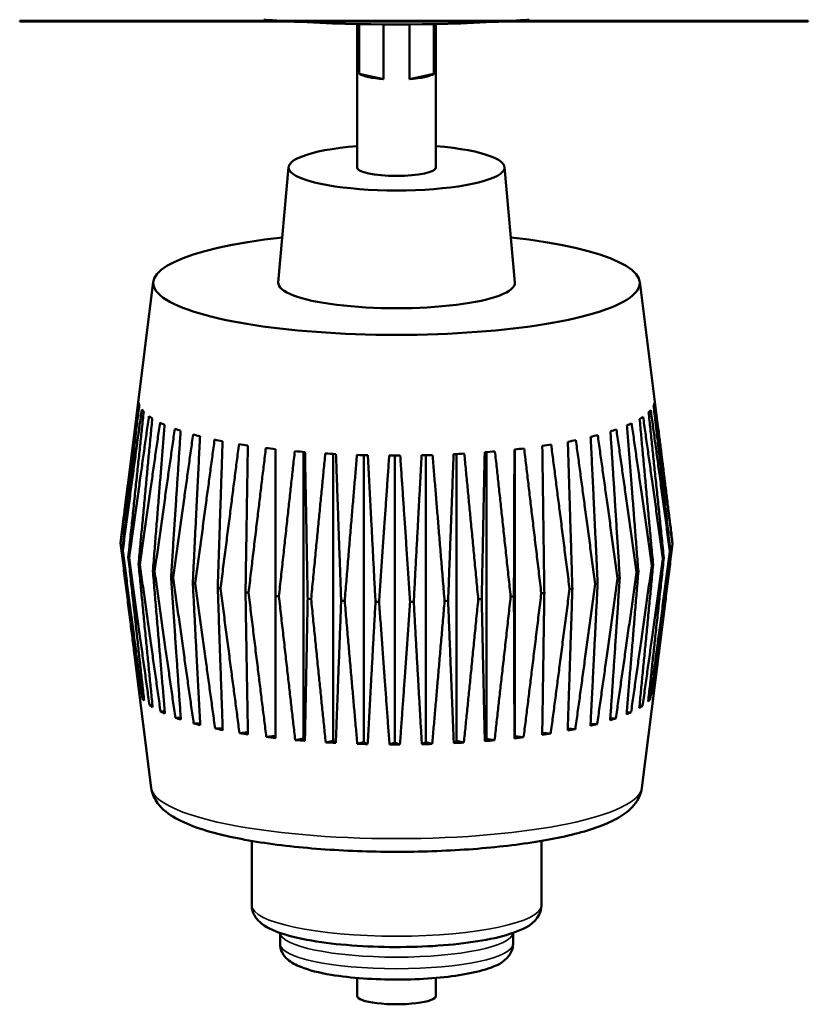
# Model space of a CAD drawing. Header units: inches. Extents: x 3.3 to 58.3, y 0.8 to 38.3.
# Tile 144 of 162: x 39.8 to 41.8, y 31.9 to 34.4. Entities that reach past the tile are written whole.
import ezdxf

# ---------------------------------------------------------------- set-up
doc = ezdxf.new("R2010")
doc.units = ezdxf.units.IN
doc.header["$MEASUREMENT"] = 0
doc.layers.add('Visible (ANSI)', color=7, linetype='Continuous', lineweight=50)
doc.layers.add('Visible Narrow (ANSI)', color=7, linetype='Continuous', lineweight=35)

msp = doc.modelspace()

# ---------------------------------------------------------------- linework, layer by layer
at = {"layer": 'Visible (ANSI)'}
for p, q in [((39.8326, 34.4414), (39.8326, 34.4394)), ((39.8613, 34.4414), (39.8326, 34.4414)), ((39.8326, 34.4394), (39.8613, 34.4394)), ((39.8613, 34.4414), (39.8613, 34.4394)), ((39.9072, 34.4414), (39.8613, 34.4414)), ((39.8613, 34.4394), (39.9072, 34.4394)), ((39.9072, 34.4414), (39.9072, 34.4394)), ((40.1342, 34.4414), (39.9072, 34.4414)), ((39.9072, 34.4394), (40.1342, 34.4394)), ((40.1647, 34.4414), (40.1342, 34.4414)), ((40.1342, 34.4394), (40.1647, 34.4394)), ((40.1647, 34.4414), (40.4711, 34.4414)), ((40.4711, 34.4394), (40.1647, 34.4394)), ((40.4711, 34.4414), (40.4711, 34.4394)), ((40.4711, 34.4414), (40.7487, 34.4414)), ((40.7487, 34.4394), (40.4711, 34.4394)), ((40.6884, 34.0696), (40.6884, 34.4334)), ((40.6939, 34.3069), (40.6939, 34.4333)), ((40.7487, 34.4414), (40.7487, 34.4394)), ((40.9887, 34.4414), (40.7487, 34.4414)), ((40.7487, 34.4394), (40.9887, 34.4394)), ((40.7556, 34.4325), (40.7556, 34.2937)), ((40.8212, 34.2937), (40.8212, 34.4325)), ((40.8829, 34.4333), (40.8829, 34.3069)), ((40.8884, 34.0696), (40.8884, 34.4334)), ((40.9887, 34.4414), (40.9887, 34.4394)), ((40.9887, 34.4414), (41.0248, 34.4414)), ((40.9887, 34.4394), (41.0248, 34.4394)), ((41.0248, 34.4414), (41.1313, 34.4414)), ((41.0248, 34.4414), (41.0248, 34.4394)), ((41.0248, 34.4394), (41.1313, 34.4394)), ((41.1313, 34.4414), (41.1313, 34.4394)), ((41.2006, 34.4414), (41.1997, 34.4414)), ((41.1997, 34.4414), (41.1997, 34.4394)), ((41.1997, 34.4394), (41.2006, 34.4394)), ((41.2006, 34.4414), (41.2006, 34.4394)), ((41.4251, 34.4414), (41.4251, 34.4414)), ((41.4251, 34.4414), (41.4251, 34.4394)), ((41.4251, 34.4414), (41.4251, 34.4394)), ((41.4251, 34.4394), (41.4251, 34.4394)), ((41.4263, 34.4414), (41.4263, 34.4394)), ((41.4263, 34.4414), (41.452, 34.4414)), ((41.4263, 34.4394), (41.452, 34.4394)), ((41.452, 34.4414), (41.452, 34.4394)), ((41.6307, 34.4414), (41.6281, 34.4414)), ((41.6281, 34.4414), (41.6281, 34.4394)), ((41.6281, 34.4394), (41.6307, 34.4394)), ((41.6307, 34.4414), (41.6307, 34.4394)), ((41.6318, 34.4414), (41.6318, 34.4394)), ((41.6318, 34.4414), (41.6576, 34.4414)), ((41.6318, 34.4394), (41.6576, 34.4394)), ((41.6576, 34.4414), (41.6576, 34.4394)), ((41.8327, 34.4414), (41.8327, 34.4394)), ((40.7556, 34.2937), (40.6939, 34.3069)), ((40.8829, 34.3069), (40.8212, 34.2937)), ((40.5147, 34.0707), (40.4885, 33.7777)), ((41.0621, 34.0707), (41.0883, 33.7777)), ((40.1715, 33.78), (40.1065, 33.263)), ((41.4053, 33.78), (41.4521, 33.4074)), ((40.481, 33.3554), (40.481, 32.6286)), ((40.5523, 33.3485), (40.5523, 32.6213)), ((40.6274, 33.3434), (40.6274, 32.616)), ((40.705, 33.3403), (40.705, 32.6127)), ((40.7839, 33.3391), (40.7839, 32.6115)), ((40.8629, 33.34), (40.8629, 32.6125)), ((40.9408, 33.3429), (40.9408, 32.6155)), ((41.0162, 33.3478), (41.0162, 32.6206)), ((41.088, 33.3546), (41.088, 32.6277)), ((41.4107, 32.4968), (41.4703, 32.9709)), ((40.1661, 32.4968), (40.1247, 32.8265)), ((40.1363, 32.7406), (40.1355, 32.7407)), ((41.4409, 32.7387), (41.4398, 32.7386)), ((40.1477, 32.723), (40.1435, 32.7233)), ((41.4317, 32.7214), (41.4272, 32.7211)), ((40.1693, 32.706), (40.1617, 32.7063)), ((40.2005, 32.6897), (40.1898, 32.6899)), ((41.3832, 32.6881), (41.3721, 32.6879)), ((41.4124, 32.7044), (41.4045, 32.7041)), ((40.2411, 32.6745), (40.2274, 32.6744)), ((40.2903, 32.6605), (40.2738, 32.66)), ((41.2973, 32.6584), (41.2805, 32.6591)), ((41.3446, 32.6727), (41.3306, 32.6728)), ((40.3473, 32.6481), (40.3283, 32.6469)), ((40.4113, 32.6374), (40.39, 32.6354)), ((41.1794, 32.6342), (41.1579, 32.6363)), ((41.2419, 32.6455), (41.2226, 32.6468)), ((40.481, 32.6286), (40.4581, 32.6256)), ((40.4812, 32.6229), (40.481, 32.6286)), ((40.5523, 32.6213), (40.5313, 32.6178)), ((40.5559, 32.6157), (40.5523, 32.6213)), ((40.6274, 32.616), (40.6087, 32.6119)), ((40.6343, 32.6105), (40.6274, 32.616)), ((40.705, 32.6127), (40.6888, 32.6082)), ((40.7151, 32.6074), (40.705, 32.6127)), ((40.7839, 32.6115), (40.7705, 32.6066)), ((40.797, 32.6066), (40.7839, 32.6115)), ((40.8629, 32.6125), (40.8525, 32.6072)), ((40.8788, 32.6079), (40.8629, 32.6125)), ((40.9408, 32.6155), (40.9335, 32.61)), ((40.9592, 32.6114), (40.9408, 32.6155)), ((41.0162, 32.6206), (41.0122, 32.615)), ((41.0369, 32.617), (41.0162, 32.6206)), ((41.088, 32.6277), (41.0874, 32.622)), ((41.1107, 32.6247), (41.088, 32.6277)), ((40.4212, 32.3619), (40.4212, 32.1985)), ((41.1556, 32.3619), (41.1556, 32.1985)), ((40.493, 32.1287), (40.493, 32.1008)), ((41.0838, 32.1287), (41.0838, 32.1008)), ((40.6886, 32.0144), (40.6886, 31.9689)), ((40.8882, 32.0144), (40.8882, 31.9689))]:
    msp.add_line(p, q, dxfattribs=at)
for centre, major_axis, start_param, end_param in [((40.7884, 34.6516), (1.0302, 0), 4.379512, 4.424295), ((40.7884, 34.6516), (1.0302, 0), 4.45836, 4.966418), ((40.7884, 34.6516), (1.0302, 0), 5.000483, 5.045266), ((40.7884, 34.3139), (-0.1, 0), 0.334371, 1.236425), ((40.7884, 34.3139), (0.1, 0), 5.04676, 5.948814), ((40.7884, 34.0696), (0.2738, 0), 1.944743, 7.480035), ((40.7884, 34.0696), (0.1, 0), 3.141593, 6.283185), ((40.7884, 33.7765), (0.6171, 0), 2.05939, 7.365388), ((40.7884, 33.7765), (0.3, 0), 3.122532, 6.302246), ((40.7884, 33.4784), (-0.6546, 0), 0.034433, 0.077075), ((40.7884, 33.4784), (0.6546, 0), 6.191955, 6.234596), ((40.7884, 33.4784), (-0.6546, 0), 0.160097, 0.202739), ((40.7884, 33.4784), (-0.6546, 0), 0.285761, 0.328402), ((40.7884, 33.4784), (0.6546, 0), 5.940628, 5.983269), ((40.7884, 33.4784), (0.6546, 0), 6.066291, 6.108933), ((40.7884, 33.4784), (0.6546, 0), 3.553017, 3.595659), ((40.7884, 33.4784), (0.6546, 0), 3.678681, 3.721322), ((40.7884, 33.4784), (0.6546, 0), 5.814964, 5.857605), ((40.7884, 33.4784), (0.6546, 0), 3.804345, 3.846986), ((40.7884, 33.4784), (0.6546, 0), 5.563637, 5.606278), ((40.7884, 33.4784), (0.6546, 0), 5.6893, 5.731942), ((40.7884, 33.4784), (0.6546, 0), 3.930008, 3.97265), ((40.7884, 33.4784), (0.6546, 0), 4.055672, 4.098313), ((40.7884, 33.4784), (0.6546, 0), 4.181336, 4.223977), ((40.7884, 33.4784), (0.6546, 0), 5.186645, 5.229287), ((40.7884, 33.4784), (0.6546, 0), 5.312309, 5.354951), ((40.7884, 33.4784), (0.6546, 0), 5.437973, 5.480614), ((40.7884, 33.4784), (0.6546, 0), 4.306999, 4.349641), ((40.7884, 33.4784), (0.6546, 0), 4.432663, 4.475305), ((40.7884, 33.4784), (0.6546, 0), 4.558327, 4.600968), ((40.7884, 33.4784), (0.6546, 0), 4.683991, 4.726632), ((40.7884, 33.4784), (0.6546, 0), 4.809654, 4.852296), ((40.7884, 33.4784), (0.6546, 0), 4.935318, 4.977959), ((40.7884, 33.4784), (0.6546, 0), 5.060982, 5.103623), ((40.7884, 33.1169), (-0.7, 0), 6.269544, 6.282671), ((40.7884, 33.1169), (0.7, 0), 6.269544, 6.282671), ((40.7884, 33.1169), (-0.7, 0), 0.112022, 0.12515), ((40.7884, 33.1169), (0.7, 0), 6.14388, 6.157008), ((40.7884, 33.1169), (-0.7, 0), 0.237686, 0.250813), ((40.7884, 33.1169), (-0.7, 0), 0.36335, 0.376477), ((40.7884, 33.1169), (0.7, 0), 5.892553, 5.90568), ((40.7884, 33.1169), (0.7, 0), 6.018217, 6.031344), ((40.7884, 33.1169), (-0.7, 0), 0.489013, 0.502141), ((40.7884, 33.1169), (-0.7, 0), 2.625296, 2.638424), ((40.7884, 33.1169), (-0.7, 0), 0.614677, 0.627805), ((40.7884, 33.1169), (-0.7, 0), 0.740341, 0.753468), ((40.7884, 33.1169), (-0.7, 0), 2.373969, 2.387096), ((40.7884, 33.1169), (-0.7, 0), 2.499633, 2.51276), ((40.7884, 33.1169), (-0.7, 0), 0.866005, 0.879132), ((40.7884, 33.1169), (-0.7, 0), 0.991668, 1.004796), ((40.7884, 33.1169), (-0.7, 0), 1.117332, 1.130459), ((40.7884, 33.1169), (-0.7, 0), 2.122642, 2.135769), ((40.7884, 33.1169), (-0.7, 0), 2.248305, 2.261433), ((40.7884, 33.1169), (-0.7, 0), 1.242996, 1.256123), ((40.7884, 33.1169), (-0.7, 0), 1.368659, 1.381787), ((40.7884, 33.1169), (-0.7, 0), 1.494323, 1.50745), ((40.7884, 33.1169), (-0.7, 0), 1.619987, 1.633114), ((40.7884, 33.1169), (-0.7, 0), 1.745651, 1.758778), ((40.7884, 33.1169), (-0.7, 0), 1.871314, 1.884442), ((40.7884, 33.1169), (-0.7, 0), 1.996978, 2.010105), ((40.7884, 32.7456), (-0.6533, 0), 0.035455, 0.076053), ((40.7884, 32.7456), (0.6533, 0), 6.192977, 6.233575), ((40.7884, 32.7456), (-0.6533, 0), 0.161119, 0.201717), ((40.7884, 32.7456), (0.6533, 0), 6.067313, 6.107911), ((40.7884, 32.7456), (-0.6533, 0), 0.286783, 0.327381), ((40.7884, 32.7456), (-0.6533, 0), 0.412446, 0.453044), ((40.7884, 32.7456), (-0.6533, 0), 2.674393, 2.714991), ((40.7884, 32.7456), (0.6533, 0), 5.941649, 5.982247), ((40.7884, 32.7456), (-0.6533, 0), 0.53811, 0.578708), ((40.7884, 32.7456), (-0.6533, 0), 0.663774, 0.704372), ((40.7884, 32.7456), (-0.6533, 0), 2.423066, 2.463664), ((40.7884, 32.7456), (-0.6533, 0), 2.548729, 2.589327), ((40.7884, 32.7456), (-0.6533, 0), 0.789437, 0.830035), ((40.7884, 32.7456), (-0.6533, 0), 0.915101, 0.955699), ((40.7884, 32.7456), (-0.6533, 0), 2.171738, 2.212336), ((40.7884, 32.7456), (-0.6533, 0), 2.297402, 2.338), ((40.7884, 32.7456), (-0.6533, 0), 1.040765, 1.081363), ((40.7884, 32.7456), (-0.6533, 0), 1.166429, 1.207027), ((40.7884, 32.7456), (-0.6533, 0), 1.292092, 1.33269), ((40.7884, 32.7456), (-0.6533, 0), 1.417756, 1.458354), ((40.7884, 32.7456), (-0.6533, 0), 1.794747, 1.835345), ((40.7884, 32.7456), (-0.6533, 0), 1.920411, 1.961009), ((40.7884, 32.7456), (-0.6533, 0), 2.046074, 2.086673), ((40.7884, 32.7456), (-0.6533, 0), 1.54342, 1.584018), ((40.7884, 32.7456), (-0.6533, 0), 1.669083, 1.709681), ((40.7884, 31.9689), (-0.0998, 0), 0, 3.141593)]:
    msp.add_ellipse(centre, major_axis=major_axis, ratio=0.21286, start_param=start_param, end_param=end_param, dxfattribs=at)
for points, knots in [([(41.1313, 34.4414), (41.1371, 34.4414), (41.1492, 34.4414), (41.1662, 34.4414), (41.1823, 34.4414), (41.1934, 34.4414), (41.1989, 34.4414), (41.1997, 34.4414), (41.1997, 34.4414)], [0, 0, 0, 0, 0.0436812, 0.0925698, 0.1313745, 0.1669388, 0.2047843, 0.2311536, 0.2311536, 0.2311536, 0.2311536]), ([(41.1313, 34.4394), (41.1371, 34.4394), (41.1492, 34.4394), (41.1662, 34.4394), (41.1823, 34.4394), (41.1934, 34.4394), (41.1989, 34.4394), (41.1997, 34.4394), (41.1997, 34.4394)], [0, 0, 0, 0, 0.0436812, 0.0925698, 0.1313745, 0.1669388, 0.2047843, 0.2311536, 0.2311536, 0.2311536, 0.2311536]), ([(41.2525, 34.4414), (41.2466, 34.4414), (41.2357, 34.4414), (41.2223, 34.4414), (41.2118, 34.4414), (41.2053, 34.4414), (41.2015, 34.4414), (41.2006, 34.4414), (41.2006, 34.4414), (41.2006, 34.4414)], [0, 0, 0, 0, 0.0320742, 0.064512, 0.0983028, 0.1343271, 0.1596966, 0.1825164, 0.1832776, 0.1832776, 0.1832776, 0.1832776]), ([(41.2006, 34.4394), (41.2006, 34.4394), (41.2006, 34.4394), (41.2015, 34.4394), (41.2053, 34.4394), (41.2118, 34.4394), (41.2223, 34.4394), (41.2357, 34.4394), (41.2466, 34.4394), (41.2525, 34.4394)], [-0.1832776, -0.1832776, -0.1832776, -0.1832776, -0.1825164, -0.1596966, -0.1343271, -0.0983028, -0.064512, -0.0320742, 0, 0, 0, 0]), ([(41.4251, 34.4414), (41.4251, 34.4414), (41.4245, 34.4414), (41.4209, 34.4414), (41.4121, 34.4414), (41.3991, 34.4414), (41.382, 34.4414), (41.3612, 34.4414), (41.3381, 34.4414), (41.3142, 34.4414), (41.2915, 34.4414), (41.2707, 34.4414), (41.2582, 34.4414), (41.2525, 34.4414)], [0.6845789, 0.6845789, 0.6845789, 0.6845789, 0.7007875, 0.7274404, 0.7525488, 0.7775876, 0.8041266, 0.8339727, 0.8684209, 0.9033195, 0.9362368, 0.9681142, 1, 1, 1, 1]), ([(41.2525, 34.4394), (41.2582, 34.4394), (41.2707, 34.4394), (41.2915, 34.4394), (41.3142, 34.4394), (41.3381, 34.4394), (41.3612, 34.4394), (41.382, 34.4394), (41.3991, 34.4394), (41.4121, 34.4394), (41.4209, 34.4394), (41.4245, 34.4394), (41.4251, 34.4394), (41.4251, 34.4394)], [-1, -1, -1, -1, -0.9681142, -0.9362368, -0.9033195, -0.8684209, -0.8339727, -0.8041266, -0.7775876, -0.7525488, -0.7274404, -0.7007875, -0.6845789, -0.6845789, -0.6845789, -0.6845789]), ([(41.4251, 34.4414), (41.4251, 34.4414), (41.4251, 34.4414), (41.4257, 34.4414), (41.4263, 34.4414)], [1.22940487, 1.22940487, 1.22940487, 1.22940487, 1.22981815, 1.26797859, 1.26797859, 1.26797859, 1.26797859]), ([(41.4251, 34.4394), (41.4251, 34.4394), (41.4251, 34.4394), (41.4257, 34.4394), (41.4263, 34.4394)], [1.22940487, 1.22940487, 1.22940487, 1.22940487, 1.22981815, 1.26797859, 1.26797859, 1.26797859, 1.26797859]), ([(41.452, 34.4414), (41.452, 34.4414), (41.4522, 34.4414), (41.4532, 34.4414), (41.4561, 34.4414), (41.4597, 34.4414), (41.4644, 34.4414), (41.4702, 34.4414), (41.4771, 34.4414), (41.485, 34.4414), (41.4939, 34.4414), (41.5038, 34.4414), (41.515, 34.4414), (41.5284, 34.4414), (41.5425, 34.4414), (41.5561, 34.4414), (41.5665, 34.4414), (41.578, 34.4414), (41.5888, 34.4414), (41.5979, 34.4414), (41.6061, 34.4414), (41.614, 34.4414), (41.6217, 34.4414), (41.6265, 34.4414), (41.628, 34.4414), (41.6281, 34.4414), (41.6281, 34.4414)], [0.5946005, 0.5946005, 0.5946005, 0.5946005, 0.601111, 0.630799, 0.651506, 0.6725599, 0.6943779, 0.7173116, 0.7410965, 0.7654868, 0.7909214, 0.8177756, 0.8468085, 0.8789646, 0.9208834, 0.9538801, 0.9822748, 1.0010981, 1.041987, 1.0648598, 1.0773951, 1.1086109, 1.1378945, 1.1681292, 1.2015117, 1.2176521, 1.2176521, 1.2176521, 1.2176521]), ([(41.452, 34.4394), (41.452, 34.4394), (41.4522, 34.4394), (41.4532, 34.4394), (41.4561, 34.4394), (41.4597, 34.4394), (41.4644, 34.4394), (41.4702, 34.4394), (41.4771, 34.4394), (41.485, 34.4394), (41.4939, 34.4394), (41.5038, 34.4394), (41.515, 34.4394), (41.5284, 34.4394), (41.5425, 34.4394), (41.5561, 34.4394), (41.5665, 34.4394), (41.578, 34.4394), (41.5888, 34.4394), (41.5979, 34.4394), (41.6061, 34.4394), (41.614, 34.4394), (41.6217, 34.4394), (41.6265, 34.4394), (41.628, 34.4394), (41.6281, 34.4394), (41.6281, 34.4394)], [0.5946005, 0.5946005, 0.5946005, 0.5946005, 0.601111, 0.630799, 0.651506, 0.6725599, 0.6943779, 0.7173116, 0.7410965, 0.7654868, 0.7909214, 0.8177756, 0.8468085, 0.8789646, 0.9208834, 0.9538801, 0.9822748, 1.0010981, 1.041987, 1.0648598, 1.0773951, 1.1086109, 1.1378945, 1.1681292, 1.2015117, 1.2176521, 1.2176521, 1.2176521, 1.2176521]), ([(41.6576, 34.4414), (41.6576, 34.4414), (41.6577, 34.4414), (41.6587, 34.4414), (41.6615, 34.4414), (41.6651, 34.4414), (41.6698, 34.4414), (41.6756, 34.4414), (41.6824, 34.4414), (41.6902, 34.4414), (41.6991, 34.4414), (41.7089, 34.4414), (41.72, 34.4414), (41.7334, 34.4414), (41.7474, 34.4414), (41.7609, 34.4414), (41.7713, 34.4414), (41.7827, 34.4414), (41.7934, 34.4414), (41.8025, 34.4414), (41.8107, 34.4414), (41.8185, 34.4414), (41.8263, 34.4414), (41.8311, 34.4414), (41.8326, 34.4414), (41.8327, 34.4414), (41.8327, 34.4414)], [0.5918327, 0.5918327, 0.5918327, 0.5918327, 0.5980099, 0.6275448, 0.648145, 0.6690903, 0.6907957, 0.7136111, 0.7372733, 0.7615377, 0.7868411, 0.8135568, 0.8424399, 0.8744301, 0.9161326, 0.9489591, 0.9772073, 0.9959335, 1.0366115, 1.0593663, 1.071837, 1.1028917, 1.1320242, 1.1621029, 1.1953133, 1.2123321, 1.2123321, 1.2123321, 1.2123321]), ([(41.6576, 34.4394), (41.6576, 34.4394), (41.6577, 34.4394), (41.6587, 34.4394), (41.6615, 34.4394), (41.6651, 34.4394), (41.6698, 34.4394), (41.6756, 34.4394), (41.6824, 34.4394), (41.6902, 34.4394), (41.6991, 34.4394), (41.7089, 34.4394), (41.72, 34.4394), (41.7334, 34.4394), (41.7474, 34.4394), (41.7609, 34.4394), (41.7713, 34.4394), (41.7827, 34.4394), (41.7934, 34.4394), (41.8025, 34.4394), (41.8107, 34.4394), (41.8185, 34.4394), (41.8263, 34.4394), (41.8311, 34.4394), (41.8326, 34.4394), (41.8327, 34.4394), (41.8327, 34.4394)], [0.5918327, 0.5918327, 0.5918327, 0.5918327, 0.5980099, 0.6275448, 0.648145, 0.6690903, 0.6907957, 0.7136111, 0.7372733, 0.7615377, 0.7868411, 0.8135568, 0.8424399, 0.8744301, 0.9161326, 0.9489591, 0.9772073, 0.9959335, 1.0366115, 1.0593663, 1.071837, 1.1028917, 1.1320242, 1.1621029, 1.1953133, 1.2123321, 1.2123321, 1.2123321, 1.2123321]), ([(40.1661, 32.4968), (40.168, 32.4817), (40.1744, 32.4683), (40.1945, 32.441), (40.21, 32.4298), (40.2629, 32.3998), (40.3091, 32.3851), (40.4143, 32.362), (40.4696, 32.3535), (40.5874, 32.3411), (40.6496, 32.3371), (40.776, 32.3336), (40.8401, 32.3341), (40.9646, 32.3393), (41.025, 32.3442), (41.1366, 32.3578), (41.1878, 32.3667), (41.2779, 32.3887), (41.3159, 32.4016), (41.3613, 32.4264), (41.3747, 32.4355), (41.3979, 32.46), (41.4082, 32.4766), (41.4107, 32.4968)], [5.437369, 5.437369, 5.437369, 5.437369, 5.566077, 5.566077, 5.770404, 5.770404, 6.18081, 6.18081, 6.522957, 6.522957, 6.85199, 6.85199, 7.177881, 7.177881, 7.504073, 7.504073, 7.834403, 7.834403, 8.180859, 8.180859, 8.353158, 8.353158, 8.525458, 8.525458, 8.525458, 8.525458]), ([(40.4212, 32.1985), (40.4212, 32.1894), (40.4239, 32.1805), (40.4328, 32.1642), (40.4395, 32.1575), (40.4627, 32.1396), (40.4821, 32.1317), (40.532, 32.1166), (40.563, 32.1101), (40.6301, 32.1006), (40.6653, 32.0972), (40.738, 32.0931), (40.7754, 32.0924), (40.8494, 32.0935), (40.8859, 32.0953), (40.9549, 32.1015), (40.9872, 32.1058), (41.0455, 32.1169), (41.0712, 32.1236), (41.1168, 32.1413), (41.1374, 32.1503), (41.1533, 32.1818), (41.1556, 32.19), (41.1556, 32.1985)], [5.410617, 5.410617, 5.410617, 5.410617, 5.526726, 5.526726, 5.67918, 5.67918, 6.021857, 6.021857, 6.389746, 6.389746, 6.724429, 6.724429, 7.05238, 7.05238, 7.3793, 7.3793, 7.709051, 7.709051, 8.050385, 8.050385, 8.44472, 8.44472, 8.55221, 8.55221, 8.55221, 8.55221]), ([(40.493, 32.1008), (40.493, 32.0931), (40.495, 32.0857), (40.5017, 32.0721), (40.5066, 32.0665), (40.5217, 32.0529), (40.5328, 32.0473), (40.5665, 32.0339), (40.5924, 32.0275), (40.6476, 32.0184), (40.6752, 32.0153), (40.7326, 32.0112), (40.7622, 32.0103), (40.8211, 32.0104), (40.8504, 32.0115), (40.9062, 32.0158), (40.9327, 32.0189), (40.9811, 32.0271), (41.0028, 32.0322), (41.0423, 32.0457), (41.0596, 32.0524), (41.0792, 32.0786), (41.0838, 32.0892), (41.0838, 32.1008)], [5.410617, 5.410617, 5.410617, 5.410617, 5.514791, 5.514791, 5.6433, 5.6433, 5.899528, 5.899528, 6.320298, 6.320298, 6.662857, 6.662857, 6.993838, 6.993838, 7.322566, 7.322566, 7.653917, 7.653917, 7.997206, 7.997206, 8.395015, 8.395015, 8.55221, 8.55221, 8.55221, 8.55221])]:
    msp.add_open_spline(points, degree=3, knots=knots, dxfattribs=at)
for points in [[(41.6307, 34.4414), (41.6307, 34.4414), (41.6313, 34.4414), (41.6318, 34.4414)], [(41.6307, 34.4394), (41.6307, 34.4394), (41.6313, 34.4394), (41.6318, 34.4394)]]:
    msp.add_open_spline(points, degree=3, dxfattribs=at)
for points, weights in [([(40.0884, 33.117), (40.1121, 33.303), (40.1342, 33.4737)], [1, 1.00071566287, 1]), ([(40.1358, 33.4677), (40.115, 33.2918), (40.0928, 33.1003)], [1, 1.00071566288, 1]), ([(41.4828, 33.0982), (41.4608, 33.2898), (41.4402, 33.4658)], [1, 1.00071566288, 1]), ([(41.4422, 33.4717), (41.4645, 33.3009), (41.4883, 33.1149)], [1, 1.00071566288, 1]), ([(40.0939, 33.0983), (40.1188, 33.2849), (40.1422, 33.4562)], [1, 1.00071566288, 1]), ([(40.1472, 33.4504), (40.1283, 33.2739), (40.1081, 33.0818)], [1, 1.00071566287, 1]), ([(40.1103, 33.0799), (40.1362, 33.2672), (40.1604, 33.4392)], [1, 1.00071566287, 1]), ([(40.1688, 33.4335), (40.152, 33.2566), (40.1341, 33.064)], [1, 1.00071566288, 1]), ([(41.4137, 33.4373), (41.438, 33.2653), (41.464, 33.0779)], [1, 1.00071566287, 1]), ([(41.4663, 33.0798), (41.4463, 33.272), (41.4276, 33.4485)], [1, 1.00071566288, 1]), ([(41.4331, 33.4543), (41.4565, 33.2829), (41.4816, 33.0962)], [1, 1.00071566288, 1]), ([(40.1374, 33.0621), (40.1638, 33.2501), (40.1885, 33.4227)], [1, 1.00071566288, 1]), ([(40.2002, 33.4173), (40.1858, 33.24), (40.1704, 33.0469)], [1, 1.00071566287, 1]), ([(40.1748, 33.0452), (40.2013, 33.2339), (40.226, 33.4072)], [1, 1.00071566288, 1]), ([(41.4016, 33.0451), (41.3866, 33.2382), (41.3725, 33.4156)], [1, 1.00071566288, 1]), ([(41.3846, 33.4209), (41.4093, 33.2483), (41.4357, 33.0602)], [1, 1.00071566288, 1]), ([(41.4391, 33.062), (41.4215, 33.2547), (41.4049, 33.4316)], [1, 1.00071566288, 1]), ([(41.4884, 33.1169), (41.4698, 33.267), (41.4521, 33.4074)], [1, 1.00056243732, 1.00024083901]), ([(40.2408, 33.4021), (40.2291, 33.2244), (40.2165, 33.031)], [1, 1.00071566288, 1]), ([(40.2219, 33.0294), (40.248, 33.2188), (40.2724, 33.3927)], [1, 1.00071566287, 1]), ([(40.29, 33.3881), (40.2811, 33.2101), (40.2716, 33.0164)], [1, 1.00071566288, 1]), ([(41.2984, 33.0149), (41.2893, 33.2086), (41.2807, 33.3866)], [1, 1.00071566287, 1]), ([(41.2986, 33.3912), (41.323, 33.2172), (41.349, 33.0277)], [1, 1.00071566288, 1]), ([(41.3545, 33.0293), (41.3423, 33.2228), (41.3309, 33.4005)], [1, 1.00071566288, 1]), ([(41.346, 33.4055), (41.3707, 33.2321), (41.3972, 33.0434)], [1, 1.00071566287, 1]), ([(40.2779, 33.015), (40.3032, 33.2051), (40.3269, 33.3796)], [1, 1.00071566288, 1]), ([(40.3472, 33.3755), (40.3412, 33.1974), (40.3349, 33.0034)], [1, 1.00071566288, 1]), ([(40.3419, 33.0022), (40.3661, 33.1929), (40.3888, 33.3681)], [1, 1.00071566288, 1]), ([(40.4112, 33.3646), (40.4084, 33.1863), (40.4053, 32.9922)], [1, 1.00071566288, 1]), ([(40.413, 32.9912), (40.4357, 33.1825), (40.4569, 33.3583)], [1, 1.00071566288, 1]), ([(41.1119, 33.3573), (41.1329, 33.1815), (41.1554, 32.99)], [1, 1.00071566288, 1]), ([(41.1632, 32.9911), (41.1605, 33.1852), (41.158, 33.3634)], [1, 1.00071566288, 1]), ([(41.1806, 33.3669), (41.2031, 33.1917), (41.2272, 33.0008)], [1, 1.00071566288, 1]), ([(41.2343, 33.0021), (41.2283, 33.196), (41.2228, 33.3742)], [1, 1.00071566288, 1]), ([(41.2432, 33.3782), (41.2668, 33.2036), (41.2921, 33.0135)], [1, 1.00071566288, 1]), ([(40.4813, 33.3554), (40.4815, 33.1771), (40.4817, 32.983)], [1, 1.00071566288, 1]), ([(40.49, 32.9821), (40.5108, 33.1741), (40.5303, 33.3504)], [1, 1.00071566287, 1]), ([(40.5561, 33.3482), (40.5595, 33.1699), (40.563, 32.9759)], [1, 1.00071566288, 1]), ([(40.5717, 32.9752), (40.5903, 33.1677), (40.6077, 33.3445)], [1, 1.00071566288, 1]), ([(40.6347, 33.343), (40.641, 33.1649), (40.6479, 32.971)], [1, 1.00071566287, 1]), ([(40.6569, 32.9706), (40.6729, 33.1635), (40.688, 33.3408)], [1, 1.00071566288, 1]), ([(40.7156, 33.34), (40.7249, 33.162), (40.7349, 32.9684)], [1, 1.00071566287, 1]), ([(40.7441, 32.9682), (40.7574, 33.1616), (40.7698, 33.3392)], [1, 1.00071566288, 1]), ([(40.7977, 33.3391), (40.8098, 33.1615), (40.8228, 32.9681)], [1, 1.00071566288, 1]), ([(40.832, 32.9682), (40.8423, 33.1619), (40.852, 33.3398)], [1, 1.00071566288, 1]), ([(40.8797, 33.3405), (40.8944, 33.1632), (40.9102, 32.9702)], [1, 1.00071566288, 1]), ([(40.9192, 32.9706), (40.9264, 33.1644), (40.9331, 33.3426)], [1, 1.00071566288, 1]), ([(40.9602, 33.344), (40.9773, 33.1671), (40.9956, 32.9746)], [1, 1.00071566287, 1]), ([(41.0044, 32.9752), (41.0083, 33.1692), (41.012, 33.3475)], [1, 1.00071566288, 1]), ([(41.038, 33.3496), (41.0572, 33.1733), (41.0778, 32.9813)], [1, 1.00071566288, 1]), ([(41.0861, 32.9821), (41.0867, 33.1762), (41.0873, 33.3545)], [1, 1.00071566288, 1]), ([(40.1065, 33.263), (40.0976, 33.1921), (40.0885, 33.119)], [1.00033825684, 1.0002741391, 1]), ([(40.1355, 32.7407), (40.1127, 32.9206), (40.0884, 33.117)], [1, 1.00075667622, 1]), ([(41.4883, 33.1149), (41.4638, 32.9186), (41.4409, 32.7387)], [1, 1.00075667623, 1]), ([(40.0928, 33.1003), (40.1156, 32.9096), (40.1369, 32.7351)], [1, 1.00075667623, 1]), ([(40.1435, 32.7233), (40.1196, 32.9026), (40.0939, 33.0983)], [1, 1.00075667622, 1]), ([(41.4816, 33.0962), (41.4558, 32.9006), (41.4317, 32.7214)], [1, 1.00075667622, 1]), ([(41.4391, 32.7331), (41.4602, 32.9076), (41.4828, 33.0982)], [1, 1.00075667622, 1]), ([(40.1081, 33.0818), (40.1289, 32.8918), (40.1483, 32.7178)], [1, 1.00075667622, 1]), ([(40.1617, 32.7063), (40.1369, 32.8849), (40.1103, 33.0799)], [1, 1.00075667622, 1]), ([(40.1341, 33.064), (40.1525, 32.8744), (40.1698, 32.7009)], [1, 1.00075667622, 1]), ([(40.1898, 32.6899), (40.1645, 32.8679), (40.1374, 33.0621)], [1, 1.00075667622, 1]), ([(41.4357, 33.0602), (41.4085, 32.866), (41.3832, 32.6881)], [1, 1.00075667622, 1]), ([(41.404, 32.6991), (41.421, 32.8725), (41.4391, 33.062)], [1, 1.00075667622, 1]), ([(41.464, 33.0779), (41.4373, 32.883), (41.4124, 32.7044)], [1, 1.00075667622, 1]), ([(41.4266, 32.7158), (41.4458, 32.8898), (41.4663, 33.0798)], [1, 1.00075667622, 1]), ([(40.1704, 33.0469), (40.1862, 32.8579), (40.201, 32.6848)], [1, 1.00075667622, 1]), ([(40.2274, 32.6744), (40.202, 32.8517), (40.1748, 33.0452)], [1, 1.00075667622, 1]), ([(41.3972, 33.0434), (41.37, 32.8499), (41.3446, 32.6727)], [1, 1.00075667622, 1]), ([(41.3717, 32.683), (41.3862, 32.8561), (41.4016, 33.0451)], [1, 1.00075667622, 1]), ([(40.2165, 33.031), (40.2294, 32.8423), (40.2414, 32.6696)], [1, 1.00075667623, 1]), ([(40.2738, 32.66), (40.2487, 32.8366), (40.2219, 33.0294)], [1, 1.00075667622, 1]), ([(40.2716, 33.0164), (40.2814, 32.828), (40.2905, 32.6556)], [1, 1.00075667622, 1]), ([(40.3283, 32.6469), (40.3039, 32.8229), (40.2779, 33.015)], [1, 1.00075667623, 1]), ([(41.2921, 33.0135), (41.2661, 32.8214), (41.2419, 32.6455)], [1, 1.00075667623, 1]), ([(41.2802, 32.6541), (41.289, 32.8265), (41.2984, 33.0149)], [1, 1.00075667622, 1]), ([(41.349, 33.0277), (41.3223, 32.835), (41.2973, 32.6584)], [1, 1.00075667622, 1]), ([(41.3302, 32.6679), (41.342, 32.8406), (41.3545, 33.0293)], [1, 1.00075667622, 1]), ([(40.3349, 33.0034), (40.3414, 32.8153), (40.3475, 32.643)], [1, 1.00075667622, 1]), ([(40.39, 32.6354), (40.3668, 32.8107), (40.3419, 33.0022)], [1, 1.00075667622, 1]), ([(40.4053, 32.9922), (40.4084, 32.8042), (40.4114, 32.6321)], [1, 1.00075667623, 1]), ([(40.4581, 32.6256), (40.4363, 32.8004), (40.413, 32.9912)], [1, 1.00075667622, 1]), ([(40.4817, 32.983), (40.4815, 32.795), (40.4812, 32.6229)], [1, 1.00075667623, 1]), ([(41.1554, 32.99), (41.1323, 32.7993), (41.1107, 32.6247)], [1, 1.00075667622, 1]), ([(41.1578, 32.6309), (41.1604, 32.8031), (41.1632, 32.9911)], [1, 1.00075667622, 1]), ([(41.2272, 33.0008), (41.2025, 32.8095), (41.1794, 32.6342)], [1, 1.00075667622, 1]), ([(41.2224, 32.6417), (41.2282, 32.8139), (41.2343, 33.0021)], [1, 1.00075667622, 1]), ([(40.5313, 32.6178), (40.5114, 32.7919), (40.49, 32.9821)], [1, 1.00075667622, 1]), ([(40.563, 32.9759), (40.5594, 32.7878), (40.5559, 32.6157)], [1, 1.00075667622, 1]), ([(40.6087, 32.6119), (40.5908, 32.7856), (40.5717, 32.9752)], [1, 1.00075667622, 1]), ([(40.6479, 32.971), (40.6408, 32.7828), (40.6343, 32.6105)], [1, 1.00075667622, 1]), ([(40.6888, 32.6082), (40.6734, 32.7814), (40.6569, 32.9706)], [1, 1.00075667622, 1]), ([(40.7349, 32.9684), (40.7247, 32.7799), (40.7151, 32.6074)], [1, 1.00075667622, 1]), ([(40.7705, 32.6066), (40.7578, 32.7794), (40.7441, 32.9682)], [1, 1.00075667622, 1]), ([(40.8228, 32.9681), (40.8095, 32.7794), (40.797, 32.6066)], [1, 1.00075667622, 1]), ([(40.8525, 32.6072), (40.8426, 32.7798), (40.832, 32.9682)], [1, 1.00075667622, 1]), ([(40.9102, 32.9702), (40.894, 32.7811), (40.8788, 32.6079)], [1, 1.00075667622, 1]), ([(40.9335, 32.61), (40.9266, 32.7823), (40.9192, 32.9706)], [1, 1.00075667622, 1]), ([(40.9956, 32.9746), (40.9768, 32.785), (40.9592, 32.6114)], [1, 1.00075667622, 1]), ([(41.0122, 32.615), (41.0084, 32.7871), (41.0044, 32.9752)], [1, 1.00075667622, 1]), ([(41.0778, 32.9813), (41.0566, 32.7911), (41.0369, 32.617)], [1, 1.00075667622, 1]), ([(41.0874, 32.622), (41.0868, 32.7941), (41.0861, 32.9821)], [1, 1.00075667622, 1])]:
    msp.add_rational_spline(points, weights, degree=2, dxfattribs=at)
at = {"layer": 'Visible Narrow (ANSI)'}
for p, q in [((40.1342, 34.4414), (40.1342, 34.4394)), ((40.1647, 34.4414), (40.1647, 34.4394)), ((41.2525, 34.4414), (41.2525, 34.4394))]:
    msp.add_line(p, q, dxfattribs=at)
for centre, major_axis, start_param, end_param in [((40.7884, 32.5003), (0.6225, 0), 3.168345, 6.256433), ((40.7884, 32.1985), (0.3672, 0), 3.141593, 6.283185), ((40.7884, 32.1301), (-0.2954, 0), 0.022685, 3.118908), ((40.7884, 32.1008), (0.2954, 0), 3.141593, 6.283185)]:
    msp.add_ellipse(centre, major_axis=major_axis, ratio=0.21286, start_param=start_param, end_param=end_param, dxfattribs=at)

doc.saveas('drawing.dxf')
